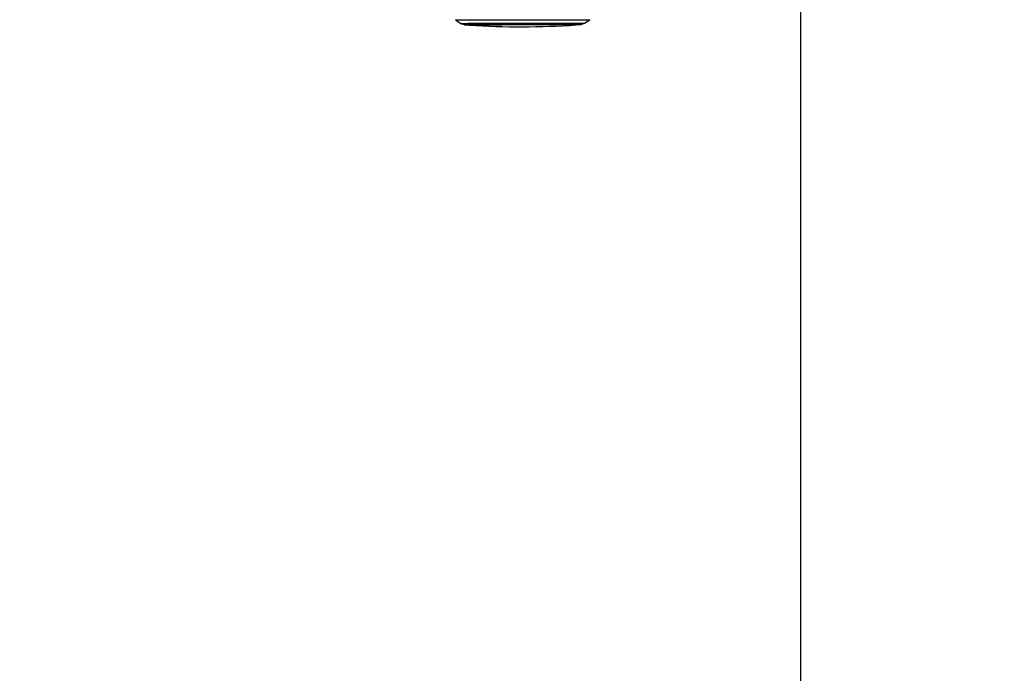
# Model space of a CAD drawing. Header units: millimetres. Extents: x 20 to 19939, y 40 to 15016.
# Tile 42 of 106: x 8446 to 10527, y 4651 to 6032. Entities that reach past the tile are written whole.
import ezdxf

# ---------------------------------------------------------------- set-up
doc = ezdxf.new("R2010")
doc.units = ezdxf.units.MM
doc.header["$LTSCALE"] = 2
doc.layers.add('COMPONENT_GEOMETRY', color=7, linetype='Continuous')
doc.styles.add('SLDTEXTSTYLE0', font='TXT', dxfattribs={"width": 0.75})
doc.dimstyles.new('SLDDIMSTYLE1', dxfattribs={"dimtxt": 100, "dimasz": 6.604, "dimexe": 0, "dimexo": 0.0625, "dimgap": 25, "dimtad": 0, "dimtih": 1, "dimtoh": 1, "dimdec": 0, "dimrnd": 1e-09, "dimzin": 12, "dimdsep": 46, "dimtxsty": 'SLDTEXTSTYLE0', "dimsah": 1, "dimcen": 0.09, "dimadec": 0, "dimazin": 3, "dimtfac": 1, "dimtdec": 0, "dimtofl": 0, "dimtmove": 0, "dimatfit": 3, "dimfxl": 1, "dimfrac": 2, "dimtolj": 1, "dimtzin": 12, "dimarcsym": 0})

# ---------------------------------------------------------------- blocks, each defined once
blk = doc.blocks.new('_D_4')
at = {"layer": 'COMPONENT_GEOMETRY', "color": 7}
for p, q in [((10095.9, 6224.4), (10095.9, 4129.8)), ((9895.9, 4109.5), (9865.4, 4109.5)), ((9865.4, 4109.5), (9865.4, 3950.7)), ((10296, 4109.5), (10326.5, 4109.5)), ((10326.5, 4109.5), (10326.5, 3950.7)), ((9865.4, 3950.7), (9895.9, 3950.7)), ((10326.5, 3950.7), (10296, 3950.7)), ((10095.9, 1706.4), (10095.9, 3801.1)), ((7098.8, 1706.4), (10102.3, 1706.4))]:
    blk.add_line(p, q, dxfattribs=at)
for points in [[(10095.9, 6224.4), (10094.9, 6217.8), (10097, 6217.8)], [(10095.9, 1706.4), (10097, 1713), (10094.9, 1713)]]:
    blk.add_solid(points, dxfattribs=at)
at = {"layer": 'COMPONENT_GEOMETRY', "color": 7, "char_height": 100, "attachment_point": 1, "style": 'SLDTEXTSTYLE0'}
for s, insert in [('7\'4.94"', (9895.9, 4079.6)), ('2259mm', (9823.2, 3930))]:
    blk.add_mtext(s, dxfattribs=dict(at, insert=insert))

msp = doc.modelspace()

# ---------------------------------------------------------------- linework, layer by layer
at = {"color": 7, "linetype": 'Continuous', "lineweight": 25}
for p, q in [((9366.86, 6031.53), (9378.18, 6024.31)), ((9380.02, 6023.45), (9385.35, 6021.72)), ((9395.71, 6020.72), (9395.73, 6020.72)), ((9621.71, 6021.02), (9621.73, 6021.02)), ((9632.09, 6022.05), (9637.42, 6023.79)), ((9639.25, 6024.66), (9650.55, 6031.91))]:
    msp.add_line(p, q, dxfattribs=at)
at = {"color": 8, "linetype": 'Continuous', "lineweight": 25}
for p, q in [((9366.86, 6031.53), (9366.87, 6031.53)), ((9395.71, 6020.72), (9395.71, 6020.72)), ((9621.73, 6021.02), (9621.73, 6021.02)), ((9629.61, 6021.66), (9629.57, 6021.66))]:
    msp.add_line(p, q, dxfattribs=at)
at = {"color": 7, "linetype": 'Continuous', "lineweight": 25, "flags": 128}
for points in [[(9366.87, 6031.53), (9366.91, 6031.53), (9367.53, 6031.55), (9368.85, 6031.56), (9370.87, 6031.58), (9373.58, 6031.59), (9376.95, 6031.61), (9380.99, 6031.63), (9385.66, 6031.65), (9390.94, 6031.67), (9396.81, 6031.69), (9403.24, 6031.7), (9410.19, 6031.72), (9417.64, 6031.74), (9425.54, 6031.76), (9433.85, 6031.78), (9442.53, 6031.8), (9451.55, 6031.82), (9460.85, 6031.83), (9470.39, 6031.85), (9480.11, 6031.87), (9489.99, 6031.88), (9499.95, 6031.9), (9509.96, 6031.91), (9519.96, 6031.92), (9529.91, 6031.94), (9539.75, 6031.95), (9549.43, 6031.96), (9558.92, 6031.96), (9568.15, 6031.97), (9577.09, 6031.98), (9585.68, 6031.98), (9593.89, 6031.99), (9601.68, 6031.99), (9609.01, 6031.99)], [(9387.83, 6021.34), (9388.02, 6021.34), (9388.91, 6021.36), (9390.5, 6021.37), (9392.78, 6021.39), (9395.74, 6021.4), (9399.37, 6021.42), (9403.63, 6021.44), (9408.52, 6021.45), (9413.99, 6021.47), (9420.02, 6021.49), (9426.57, 6021.51), (9433.6, 6021.52), (9441.07, 6021.54), (9448.94, 6021.56), (9457.16, 6021.57), (9465.68, 6021.59), (9474.46, 6021.61), (9483.43, 6021.62), (9492.56, 6021.64), (9501.78, 6021.65), (9511.04, 6021.66), (9520.28, 6021.67), (9529.46, 6021.69), (9538.52, 6021.69), (9547.4, 6021.7), (9556.06, 6021.71), (9564.43, 6021.72), (9572.48, 6021.72), (9580.16, 6021.72), (9587.42, 6021.73), (9594.21, 6021.73)], [(9393.72, 6021.34), (9393.72, 6021.34), (9394.08, 6021.36), (9395.14, 6021.37), (9396.9, 6021.38), (9399.35, 6021.4), (9402.48, 6021.41), (9406.26, 6021.43), (9410.67, 6021.45), (9415.68, 6021.46), (9421.27, 6021.48), (9427.4, 6021.5), (9434.03, 6021.51), (9441.13, 6021.53), (9448.63, 6021.55), (9456.51, 6021.56), (9464.71, 6021.58), (9473.18, 6021.6), (9481.87, 6021.61), (9490.73, 6021.63), (9499.7, 6021.64), (9508.72, 6021.65), (9517.74, 6021.66), (9526.71, 6021.67), (9535.57, 6021.68), (9544.26, 6021.69), (9552.73, 6021.7), (9560.93, 6021.71), (9568.81, 6021.71), (9576.32, 6021.71), (9583.41, 6021.72), (9590.04, 6021.72)], [(9621.73, 6021.02), (9621.73, 6021.02), (9621.34, 6021.04), (9620.23, 6021.05), (9618.41, 6021.06), (9615.91, 6021.06), (9612.72, 6021.07), (9608.88, 6021.08), (9604.4, 6021.08), (9599.32, 6021.08), (9593.67, 6021.09), (9587.48, 6021.09), (9580.79, 6021.09), (9573.65, 6021.08), (9566.09, 6021.08), (9558.17, 6021.08), (9549.94, 6021.07), (9541.45, 6021.06), (9532.76, 6021.05), (9523.91, 6021.04), (9514.96, 6021.03), (9505.98, 6021.02), (9497.01, 6021.01), (9488.11, 6020.99), (9479.35, 6020.98), (9470.77, 6020.96), (9462.44, 6020.95), (9454.39, 6020.93), (9446.69, 6020.92), (9439.38, 6020.9), (9432.51, 6020.88), (9426.12, 6020.86), (9420.25, 6020.85), (9414.95, 6020.83), (9410.23, 6020.81), (9406.14, 6020.8), (9402.7, 6020.78), (9399.92, 6020.77), (9397.84, 6020.75), (9396.45, 6020.74), (9395.78, 6020.73), (9395.71, 6020.72)], [(9590.04, 6021.72), (9596.17, 6021.72), (9601.76, 6021.71), (9606.77, 6021.71), (9611.19, 6021.71), (9614.97, 6021.7), (9618.09, 6021.69), (9620.54, 6021.68), (9622.31, 6021.67), (9623.37, 6021.66), (9623.72, 6021.65), (9623.72, 6021.65)], [(9594.21, 6021.73), (9600.5, 6021.73), (9606.26, 6021.72), (9611.44, 6021.72), (9616.02, 6021.72), (9619.97, 6021.71), (9623.27, 6021.7), (9625.89, 6021.69), (9627.83, 6021.69), (9629.07, 6021.67), (9629.6, 6021.66), (9629.61, 6021.66)], [(9609.01, 6031.99), (9615.83, 6031.99), (9622.12, 6031.99), (9627.85, 6031.98), (9632.98, 6031.98), (9637.5, 6031.97), (9641.37, 6031.96), (9644.58, 6031.96), (9647.11, 6031.95), (9648.96, 6031.94), (9650.1, 6031.92), (9650.55, 6031.91), (9650.55, 6031.91)]]:
    msp.add_lwpolyline(points, dxfattribs=at)
at = {"color": 8, "linetype": 'Continuous', "lineweight": 25, "flags": 128}
for points in [[(9378.18, 6024.31), (9378.45, 6024.32), (9379.43, 6024.34), (9381.12, 6024.35), (9383.5, 6024.37), (9386.57, 6024.39), (9390.3, 6024.4), (9394.68, 6024.42), (9399.68, 6024.44), (9405.28, 6024.46), (9411.44, 6024.47), (9418.14, 6024.49), (9425.32, 6024.51), (9432.97, 6024.53), (9441.03, 6024.55), (9449.46, 6024.56), (9458.21, 6024.58), (9467.23, 6024.6), (9476.49, 6024.61), (9485.92, 6024.63), (9495.47, 6024.64), (9505.1, 6024.66), (9514.75, 6024.67), (9524.36, 6024.68), (9533.89, 6024.69), (9543.28, 6024.7), (9552.48, 6024.71), (9561.44, 6024.72), (9570.12, 6024.73), (9578.46, 6024.73), (9586.42, 6024.73), (9593.95, 6024.74), (9601.02, 6024.74)], [(9380.02, 6023.45), (9380.29, 6023.46), (9381.25, 6023.47), (9382.92, 6023.49), (9385.26, 6023.5), (9388.29, 6023.52), (9391.97, 6023.54), (9396.29, 6023.55), (9401.22, 6023.57), (9406.74, 6023.59), (9412.81, 6023.61), (9419.41, 6023.62), (9426.5, 6023.64), (9434.04, 6023.66), (9441.98, 6023.68), (9450.29, 6023.69), (9458.92, 6023.71), (9467.82, 6023.73), (9476.94, 6023.74), (9486.24, 6023.76), (9495.66, 6023.77), (9505.15, 6023.79), (9514.66, 6023.8), (9524.14, 6023.81), (9533.53, 6023.82), (9542.79, 6023.83), (9551.87, 6023.84), (9560.7, 6023.85), (9569.25, 6023.85), (9577.48, 6023.86), (9585.32, 6023.86), (9592.75, 6023.86), (9599.72, 6023.86)], [(9385.35, 6021.72), (9385.35, 6021.72), (9385.8, 6021.74), (9386.94, 6021.75), (9388.78, 6021.77), (9391.31, 6021.78), (9394.52, 6021.8), (9398.37, 6021.81), (9402.86, 6021.83), (9407.96, 6021.85), (9413.63, 6021.87), (9419.85, 6021.88), (9426.57, 6021.9), (9433.77, 6021.92), (9441.4, 6021.94), (9449.41, 6021.95), (9457.76, 6021.97), (9466.4, 6021.99), (9475.29, 6022), (9484.37, 6022.02), (9493.58, 6022.03), (9502.89, 6022.05), (9512.22, 6022.06), (9521.54, 6022.07), (9530.78, 6022.08), (9539.9, 6022.09), (9548.84, 6022.1), (9557.55, 6022.11), (9565.98, 6022.11), (9574.08, 6022.12), (9581.8, 6022.12), (9589.11, 6022.12), (9595.96, 6022.12)], [(9387.88, 6021.33), (9387.84, 6021.33), (9387.83, 6021.34)], [(9595.96, 6022.12), (9602.31, 6022.12), (9608.12, 6022.12), (9613.36, 6022.12), (9618, 6022.11), (9622.02, 6022.11), (9625.39, 6022.1), (9628.09, 6022.09), (9630.1, 6022.08), (9631.43, 6022.07), (9632.04, 6022.06), (9632.09, 6022.05)], [(9599.72, 6023.86), (9606.19, 6023.86), (9612.13, 6023.86), (9617.51, 6023.86), (9622.29, 6023.85), (9626.45, 6023.85), (9629.97, 6023.84), (9632.82, 6023.83), (9635, 6023.82), (9636.49, 6023.81), (9637.28, 6023.8), (9637.41, 6023.79)], [(9601.02, 6024.74), (9607.58, 6024.74), (9613.61, 6024.73), (9619.06, 6024.73), (9623.91, 6024.73), (9628.13, 6024.72), (9631.7, 6024.71), (9634.59, 6024.7), (9636.8, 6024.69), (9638.31, 6024.68), (9639.11, 6024.67), (9639.25, 6024.66)]]:
    msp.add_lwpolyline(points, dxfattribs=at)
at = {"color": 7, "linetype": 'Continuous', "lineweight": 25}
for centre, radius, start, end in [((9393.53, 6432.03), 410.74, 269.21085, 270.08532), ((9506.45, 7710.66), 1693.56, 266.25158, 273.90248), ((9622.34, 6481.52), 459.92, 270.11485, 270.90066)]:
    msp.add_arc(centre, radius, start, end, dxfattribs=at)
for points, knots in [([(9378.36, 6024.21), (9378.72, 6024.01), (9379.36, 6023.65), (9380.04, 6023.45), (9380.33, 6023.36)], [0, 0, 0, 0, 0.5658025, 1, 1, 1, 1]), ([(9385.39, 6021.72), (9385.51, 6021.68), (9385.89, 6021.55), (9386.43, 6021.45), (9386.88, 6021.39), (9387.16, 6021.36), (9387.39, 6021.34), (9387.47, 6021.34), (9387.51, 6021.34)], [0, 0, 0, 0, 0.0924085, 0.2875377, 0.4175056, 0.5390599, 0.7190783, 1, 1, 1, 1]), ([(9394.09, 6021.74), (9394.2, 6021.59), (9394.38, 6021.31), (9394.74, 6021.03), (9395, 6020.89), (9395.1, 6020.86), (9395.1, 6020.86)], [0, 0, 0, 0, 0.3878288, 0.7164632, 0.9899952, 1, 1, 1, 1]), ([(9622.34, 6021.17), (9622.39, 6021.19), (9622.59, 6021.26), (9622.96, 6021.53), (9623.26, 6021.83), (9623.33, 6022.04), (9623.34, 6022.05)], [0, 0, 0, 0, 0.131443, 0.5248185, 0.9621906, 1, 1, 1, 1]), ([(9629.96, 6021.67), (9630.03, 6021.67), (9630.13, 6021.67), (9630.52, 6021.71), (9631.07, 6021.78), (9631.56, 6021.91), (9631.85, 6021.98)], [0, 0, 0, 0, 0.3931371, 0.5851612, 0.750967, 1, 1, 1, 1]), ([(9637.12, 6023.72), (9637.47, 6023.81), (9638.13, 6024), (9638.71, 6024.39), (9638.98, 6024.57)], [0, 0, 0, 0, 0.5349668, 1, 1, 1, 1])]:
    msp.add_open_spline(points, degree=3, knots=knots, dxfattribs=at)

# ---------------------------------------------------------------- dimensions: what is measured, and where the dimension line sits
at = {"layer": 'COMPONENT_GEOMETRY', "color": 7}
dim = msp.add_linear_dim(base=(10095.94, 6224.41), p1=(7096.29, 1706.44), p2=(12075.31, 6224.41), angle=90, dimstyle='SLDDIMSTYLE1', dxfattribs=at)
dim.commit()
dim.dimension.update_dxf_attribs({"geometry": '_D_4', "text_midpoint": (10095.94, 3965.42), "dimtype": 160})

doc.saveas('drawing.dxf')
